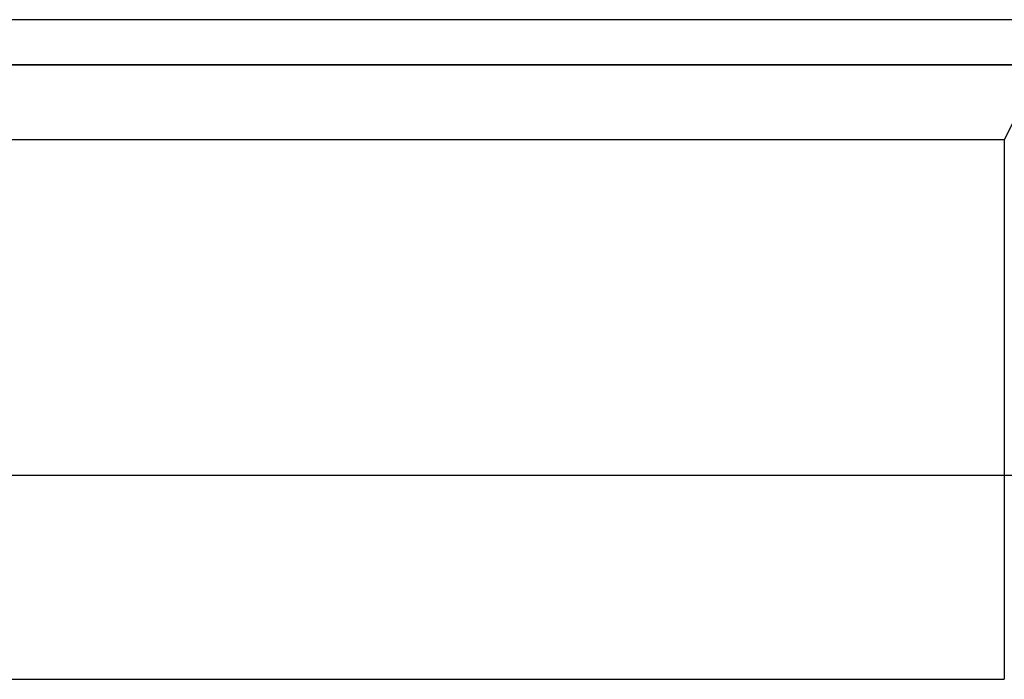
# Model space of a CAD drawing. Extents: x -1.48 to 1.48, y -1.03 to 1.03.
# Tile 87 of 90: x 1.24 to 1.35, y 0.7 to 0.78. Entities that reach past the tile are written whole.
import ezdxf

# ---------------------------------------------------------------- set-up
doc = ezdxf.new("R2010")
doc.units = 0
doc.layers.get('0').update_dxf_attribs({"linetype": 'CONTINUOUS'})

# ---------------------------------------------------------------- blocks, each defined once
blk = doc.blocks.new('*U1')
for p, q in [((1.36105, 0.7765), (-1.36105, 0.7765)), ((-1.36087, 0.7715), (1.36087, 0.7715)), ((1.3472, 0.76317, 0.09923), (-1.3472, 0.76317, 0.09923)), ((-1.3472, 0.7034, 0.154), (1.3472, 0.7034, 0.154)), ((-1.3472, 0.7034, 0.154), (1.3472, 0.7034, 0.154))]:
    blk.add_line(p, q)
at = {"extrusion": (0, 1, 0)}
for p, q in [((1.36105, 0.7765, -0.094), (-1.36105, 0.7765, -0.094)), ((1.36105, 0.7765), (-1.36105, 0.7765)), ((-1.36087, 0.7715), (1.36087, 0.7715)), ((1.35136, 0.7715, 0.004), (-1.35136, 0.7715, 0.004))]:
    blk.add_line(p, q, dxfattribs=at)
at = {"extrusion": (0, 0, -1)}
blk.add_line((1.36105, 0.7765, -0.094), (-1.36105, 0.7765, -0.094), dxfattribs=at)
at = {"extrusion": (0, 0.996195, 0.087156)}
for p, q in [((1.35136, 0.7715, 0.004), (-1.35136, 0.7715, 0.004)), ((1.35136, 0.7715, 0.004), (1.3472, 0.76317, 0.09923)), ((1.3472, 0.76317, 0.09923), (-1.3472, 0.76317, 0.09923))]:
    blk.add_line(p, q, dxfattribs=at)
at = {"extrusion": (1, 2.9e-15, 3e-16)}
blk.add_arc((0.7034, 0.094, 1.3472), 0.06, 5, 90, dxfattribs=at)
blk.add_arc((0.7034, 0.094, 1.3472), 0.06, 5, 90, dxfattribs=at)
blk = doc.blocks.new('*U2')
at = {"extrusion": (0, 1, 0)}
for p, q in [((1.355, 0.726, -0.729), (0.311, 0.726, -0.729)), ((1.355, 0.726, -1.269), (1.208, 0.726, -1.269))]:
    blk.add_line(p, q, dxfattribs=at)
at = {"extrusion": (0, 0, -1)}
for p, q in [((1.355, 0.726, -0.729), (0.311, 0.726, -0.729)), ((1.355, 0.726, -1.269), (1.208, 0.726, -1.269))]:
    blk.add_line(p, q, dxfattribs=at)

msp = doc.modelspace()

# ---------------------------------------------------------------- block references
for name in ['*U2', '*U1']:
    msp.add_blockref(name, (0, 0))

doc.saveas('drawing.dxf')
